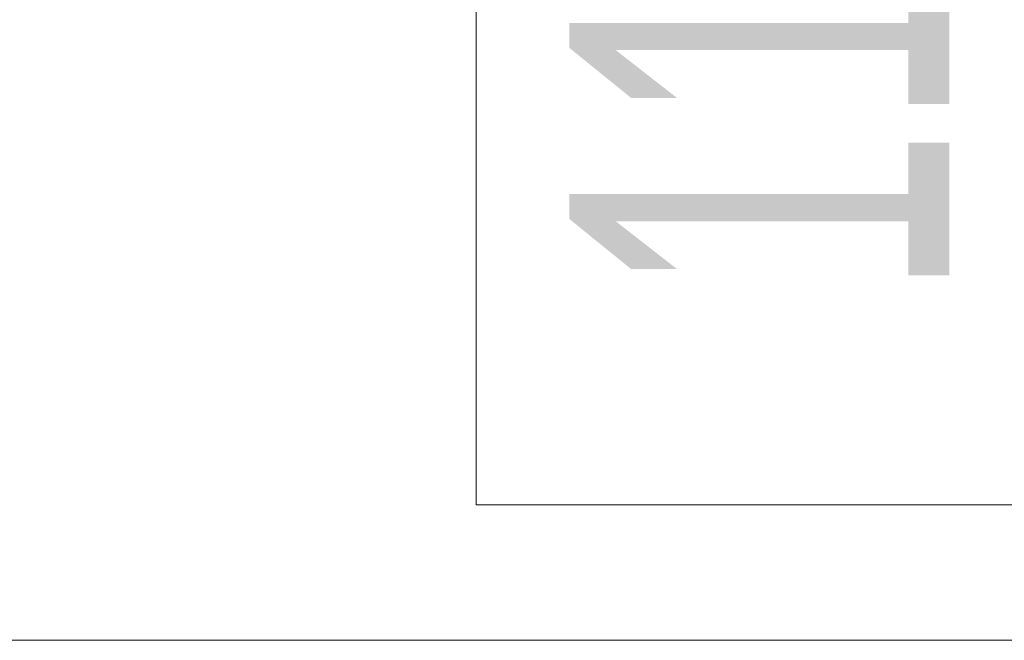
# Model space of a CAD drawing. Header units: millimetres. Extents: x 0 to 8410, y 0 to 5940.
# Tile 44 of 256: x 1105 to 1234, y 2345 to 2427. Entities that reach past the tile are written whole.
import ezdxf

# ---------------------------------------------------------------- set-up
doc = ezdxf.new("R2010")
doc.units = ezdxf.units.MM
doc.header["$LTSCALE"] = 10
doc.styles.add('SLDTEXTSTYLE0', font='TXT', dxfattribs={"width": 0.605})
doc.dimstyles.new('SLDDIMSTYLE16', dxfattribs={"dimtxt": 50, "dimasz": 50, "dimexe": 0, "dimexo": 0.0625, "dimgap": -12.5, "dimtad": 1, "dimtoh": 1, "dimdec": 1, "dimlfac": 0.5, "dimrnd": 1e-09, "dimzin": 12, "dimdsep": 46, "dimtxsty": 'SLDTEXTSTYLE0', "dimsah": 1, "dimcen": 0.09, "dimadec": 0, "dimazin": 0, "dimtfac": 1, "dimtofl": 0, "dimtmove": 0, "dimatfit": 3, "dimfxl": 0, "dimfrac": 2, "dimtolj": 1, "dimtzin": 12, "dimarcsym": 0})

# ---------------------------------------------------------------- blocks, each defined once
blk = doc.blocks.new('*D70')
at = {"color": 7, "linetype": 'Continuous', "lineweight": 0}
for p, q in [((905.93, 2565.35), (1271.64, 2565.35)), ((1256.64, 2345.35), (1256.64, 2565.35)), ((1241.3, 2547.55), (1164.59, 2547.55)), ((1164.59, 2547.55), (1164.59, 2363.15)), ((1241.3, 2363.15), (1241.3, 2547.55)), ((1164.59, 2363.15), (1241.3, 2363.15)), ((655.93, 2345.35), (1271.64, 2345.35))]:
    blk.add_line(p, q, dxfattribs=at)
for points in [[(1256.64, 2565.35), (1249.14, 2515.35), (1264.14, 2515.35)], [(1256.64, 2345.35), (1264.14, 2395.35), (1249.14, 2395.35)]]:
    blk.add_solid(points, dxfattribs=at)
at = {"color": 7, "linetype": 'Continuous', "lineweight": 0, "insert": (1176.85, 2379.02), "char_height": 50, "attachment_point": 1, "rotation": 90, "style": 'SLDTEXTSTYLE0'}
blk.add_mtext(' 110 ', dxfattribs=at)
blk = doc.blocks.new('*D71')
at = {"color": 7, "linetype": 'Continuous', "lineweight": 0}
for p, q in [((1077.26, 2945.08), (1077.26, 2868.37)), ((1223.44, 2945.08), (1077.26, 2945.08)), ((1223.44, 2868.37), (1223.44, 2945.08)), ((905.93, 2565.35), (905.93, 2868.03)), ((1055.93, 2345.35), (1055.93, 2868.03)), ((1077.26, 2868.37), (1223.44, 2868.37)), ((905.93, 2853.03), (1055.93, 2853.03)), ((1055.93, 2853.03), (1223.44, 2853.03))]:
    blk.add_line(p, q, dxfattribs=at)
for points in [[(905.93, 2853.03), (955.93, 2845.53), (955.93, 2860.53)], [(1055.93, 2853.03), (1005.93, 2860.53), (1005.93, 2845.53)]]:
    blk.add_solid(points, dxfattribs=at)
at = {"color": 7, "linetype": 'Continuous', "lineweight": 0, "insert": (1093.13, 2932.83), "char_height": 50, "attachment_point": 1, "style": 'SLDTEXTSTYLE0'}
blk.add_mtext(' 75 ', dxfattribs=at)

msp = doc.modelspace()

# ---------------------------------------------------------------- dimensions: what is measured, and where the dimension line sits
at = {"color": 7, "linetype": 'Continuous', "lineweight": 0}
dim = msp.add_linear_dim(base=(1055.934207, 2853.030433), p1=(905.934207, 2565.349302), p2=(1055.934207, 2345.349302), dimstyle='SLDDIMSTYLE16', dxfattribs=at)
dim.commit()
dim.dimension.update_dxf_attribs({"geometry": '*D71', "text_midpoint": (1150.349552, 2853.030433), "dimtype": 160})
dim = msp.add_linear_dim(base=(1256.642863, 2565.349302), p1=(655.934207, 2345.349302), p2=(905.934207, 2565.349302), angle=90, dimstyle='SLDDIMSTYLE16', dxfattribs=at)
dim.commit()
dim.dimension.update_dxf_attribs({"geometry": '*D70', "text_midpoint": (1256.642863, 2455.349302), "dimtype": 160})

doc.saveas('drawing.dxf')
